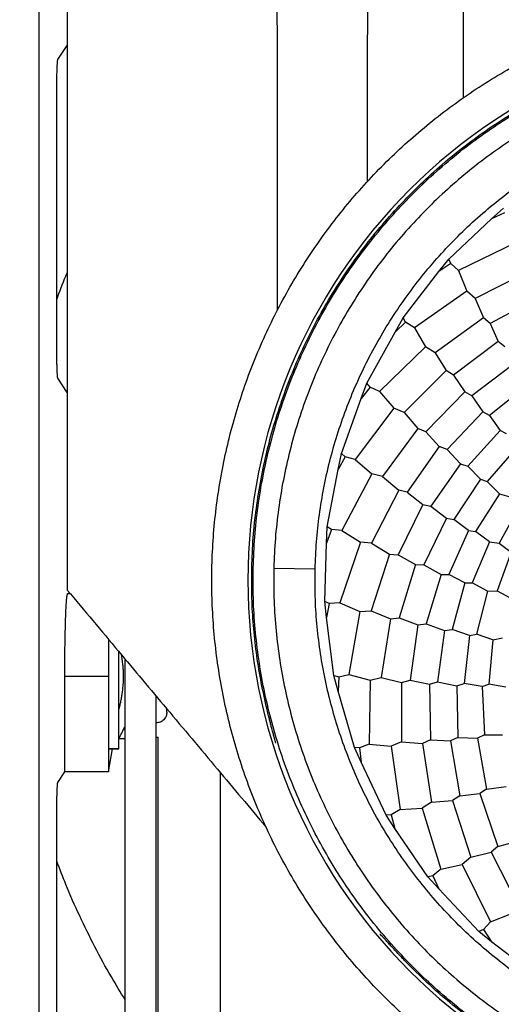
# Model space of a CAD drawing. Header units: millimetres. Extents: x 226 to 954, y 75 to 822.
# Tile 17 of 130: x 556 to 579, y 154 to 201. Entities that reach past the tile are written whole.
import ezdxf

# ---------------------------------------------------------------- set-up
doc = ezdxf.new("R2010")
doc.units = ezdxf.units.MM

msp = doc.modelspace()

# ---------------------------------------------------------------- linework, layer by layer
at = {"color": 7, "linetype": 'Continuous', "lineweight": 25}
for p, q in [((556.718, 210.91), (556.718, 137.576)), ((557.641, 199.459), (558.1, 200.148)), ((557.591, 185.525), (557.591, 197.961)), ((578.654, 191.743), (579.237, 192.27)), ((576.593, 189.801), (578.654, 191.743)), ((579.29, 192.036), (578.654, 191.743)), ((579.842, 190.605), (577.058, 189.239)), ((576.1, 189.19), (576.593, 189.801)), ((576.683, 189.579), (576.593, 189.801)), ((576.683, 189.579), (576.1, 189.19)), ((577.058, 189.239), (576.683, 189.579)), ((574.369, 186.949), (576.1, 189.19)), ((577.058, 189.239), (577.452, 188.252)), ((580.435, 189.198), (577.863, 187.895)), ((577.452, 188.252), (574.916, 186.466)), ((577.863, 187.895), (577.452, 188.252)), ((577.863, 187.895), (578.258, 186.954)), ((580.971, 187.949), (578.582, 186.686)), ((573.978, 186.268), (574.369, 186.949)), ((574.492, 186.743), (574.369, 186.949)), ((578.258, 186.954), (575.921, 185.265)), ((578.582, 186.686), (578.258, 186.954)), ((574.492, 186.743), (573.978, 186.268)), ((574.916, 186.466), (574.492, 186.743)), ((574.916, 186.466), (575.46, 185.553)), ((578.582, 186.686), (578.983, 185.805)), ((572.618, 183.784), (573.978, 186.268)), ((575.46, 185.553), (573.233, 183.393)), ((575.921, 185.265), (575.46, 185.553)), ((578.983, 185.805), (576.82, 184.183)), ((579.296, 185.557), (578.983, 185.805)), ((575.921, 185.265), (576.458, 184.398)), ((579.698, 184.697), (577.702, 183.18)), ((576.458, 184.398), (574.414, 182.364)), ((576.82, 184.183), (576.458, 184.398)), ((576.82, 184.183), (577.354, 183.376)), ((558.1, 183.338), (557.641, 184.027)), ((572.338, 183.051), (572.618, 183.784)), ((572.772, 183.6), (572.338, 183.051)), ((572.772, 183.6), (572.618, 183.784)), ((573.233, 183.393), (572.772, 183.6)), ((580.387, 183.682), (578.564, 182.218)), ((573.233, 183.393), (573.914, 182.576)), ((577.354, 183.376), (575.472, 181.436)), ((577.702, 183.18), (577.354, 183.376)), ((577.702, 183.18), (578.233, 182.394)), ((571.384, 180.384), (572.338, 183.051)), ((573.914, 182.576), (572.053, 180.094)), ((574.414, 182.364), (573.914, 182.576)), ((574.414, 182.364), (575.081, 181.591)), ((578.233, 182.394), (576.5, 180.583)), ((578.564, 182.218), (578.233, 182.394)), ((578.564, 182.218), (579.074, 181.499)), ((575.081, 181.591), (573.38, 179.263)), ((575.472, 181.436), (575.081, 181.591)), ((575.472, 181.436), (576.125, 180.722)), ((579.074, 181.499), (577.502, 179.768)), ((579.385, 181.343), (579.074, 181.499)), ((576.125, 180.722), (574.57, 178.511)), ((576.5, 180.583), (576.125, 180.722)), ((571.222, 179.616), (571.384, 180.384)), ((571.564, 180.227), (571.384, 180.384)), ((576.5, 180.583), (577.148, 179.889)), ((579.87, 180.658), (578.449, 179.032)), ((571.564, 180.227), (571.222, 179.616)), ((572.053, 180.094), (571.564, 180.227)), ((572.053, 180.094), (572.852, 179.394)), ((577.148, 179.889), (575.718, 177.83)), ((577.148, 179.889), (577.502, 179.768)), ((578.117, 179.137), (577.502, 179.768)), ((570.697, 176.833), (571.222, 179.616)), ((572.852, 179.394), (571.403, 176.651)), ((573.38, 179.263), (572.852, 179.394)), ((573.38, 179.263), (574.159, 178.604)), ((578.117, 179.137), (576.836, 177.182)), ((578.117, 179.137), (578.449, 179.032)), ((579.035, 178.431), (578.449, 179.032)), ((574.159, 178.604), (572.843, 176.038)), ((574.57, 178.511), (574.159, 178.604)), ((574.57, 178.511), (575.327, 177.908)), ((579.035, 178.431), (577.886, 176.603)), ((579.035, 178.431), (579.489, 178.3)), ((575.327, 177.908), (574.136, 175.482)), ((575.327, 177.908), (575.718, 177.83)), ((575.718, 177.83), (576.467, 177.246)), ((579.984, 177.775), (579.028, 176.043)), ((576.467, 177.246), (575.377, 174.988)), ((576.467, 177.246), (576.836, 177.182)), ((577.542, 176.655), (576.836, 177.182)), ((570.657, 176.049), (570.697, 176.833)), ((570.899, 176.706), (570.657, 176.049)), ((570.899, 176.706), (570.697, 176.833)), ((571.403, 176.651), (570.899, 176.706)), ((571.403, 176.651), (572.302, 176.085)), ((577.542, 176.655), (576.582, 174.523)), ((577.542, 176.655), (577.886, 176.603)), ((578.559, 176.101), (577.886, 176.603)), ((570.573, 173.219), (570.657, 176.049)), ((572.302, 176.085), (571.299, 173.149)), ((572.843, 176.038), (572.302, 176.085)), ((572.843, 176.038), (573.716, 175.509)), ((578.559, 176.101), (577.711, 174.116)), ((578.559, 176.101), (579.028, 176.043)), ((579.028, 176.043), (579.599, 175.602)), ((573.716, 175.509), (572.818, 172.769)), ((573.716, 175.509), (574.136, 175.482)), ((574.136, 175.482), (574.978, 175.005)), ((579.599, 175.602), (578.926, 173.741)), ((574.978, 175.005), (574.182, 172.422)), ((574.978, 175.005), (575.377, 174.988)), ((567.107, 174.862), (567.038, 174.864)), ((568.107, 174.839), (570.106, 174.792)), ((575.377, 174.988), (576.208, 174.529)), ((576.208, 174.529), (575.485, 172.128)), ((576.208, 174.529), (576.582, 174.523)), ((577.363, 174.113), (576.582, 174.523)), ((577.363, 174.113), (576.748, 171.857)), ((577.363, 174.113), (577.711, 174.116)), ((578.454, 173.725), (577.711, 174.116)), ((558.116, 173.586), (558.212, 173.634)), ((578.454, 173.725), (577.926, 171.632)), ((578.454, 173.725), (578.926, 173.741)), ((578.926, 173.741), (579.559, 173.394)), ((570.657, 172.438), (570.573, 173.219)), ((570.794, 173.124), (570.573, 173.219)), ((570.794, 173.124), (570.657, 172.438)), ((571.299, 173.149), (570.794, 173.124)), ((571.299, 173.149), (572.276, 172.73)), ((572.276, 172.73), (571.745, 169.674)), ((572.276, 172.73), (572.818, 172.769)), ((572.818, 172.769), (573.763, 172.383)), ((571.017, 169.629), (570.657, 172.438)), ((573.763, 172.383), (573.305, 169.536)), ((573.763, 172.383), (574.182, 172.422)), ((574.182, 172.422), (575.088, 172.082)), ((575.088, 172.082), (574.706, 169.407)), ((575.088, 172.082), (575.485, 172.128)), ((575.485, 172.128), (576.377, 171.805)), ((576.377, 171.805), (576.039, 169.321)), ((576.377, 171.805), (576.748, 171.857)), ((577.583, 171.575), (576.748, 171.857)), ((577.583, 171.575), (577.329, 169.25)), ((577.583, 171.575), (577.926, 171.632)), ((578.721, 171.362), (577.926, 171.632)), ((578.721, 171.362), (578.527, 169.212)), ((578.721, 171.362), (579.185, 171.452)), ((560.9, 152.076), (560.9, 170.431)), ((557.979, 164.966), (557.979, 169.586)), ((560.1, 169.586), (557.979, 169.586)), ((560.1, 169.586), (560.1, 164.966)), ((571.222, 168.871), (571.017, 169.629)), ((571.017, 169.629), (571.249, 169.57)), ((571.249, 169.57), (571.222, 168.871)), ((571.249, 169.57), (571.745, 169.674)), ((571.745, 169.674), (572.775, 169.413)), ((572.775, 169.413), (572.729, 166.311)), ((572.775, 169.413), (573.305, 169.536)), ((573.305, 169.536), (574.298, 169.302)), ((574.298, 169.302), (574.291, 166.419)), ((574.298, 169.302), (574.706, 169.407)), ((574.706, 169.407), (575.654, 169.213)), ((575.654, 169.213), (576.039, 169.321)), ((576.039, 169.321), (576.971, 169.14)), ((572.017, 166.153), (571.222, 168.871)), ((575.654, 169.213), (575.695, 166.51)), ((576.971, 169.14), (577.329, 169.25)), ((576.971, 169.14), (577.025, 166.634)), ((578.197, 169.102), (577.329, 169.25)), ((578.197, 169.102), (578.527, 169.212)), ((578.197, 169.102), (578.31, 166.766)), ((579.355, 169.07), (578.527, 169.212)), ((562.4, 152.076), (562.4, 168.643)), ((560.6, 168.086), (560.627, 168.086)), ((562.925, 167.861), (562.925, 168.01)), ((560.6, 166.586), (560.9, 166.586)), ((562.4, 166.649), (562.506, 166.649)), ((562.506, 146.837), (562.506, 166.649)), ((568.198, 166.355), (568.181, 166.42)), ((574.291, 166.419), (573.787, 166.215)), ((574.291, 166.419), (575.309, 166.344)), ((575.695, 166.51), (575.309, 166.344)), ((575.695, 166.51), (576.662, 166.468)), ((577.025, 166.634), (576.662, 166.468)), ((576.662, 166.468), (577.125, 163.805)), ((577.025, 166.634), (577.974, 166.602)), ((578.31, 166.766), (577.974, 166.602)), ((577.974, 166.602), (578.419, 164.135)), ((578.31, 166.766), (579.191, 166.756)), ((560.1, 164.966), (560.287, 166.086)), ((560.135, 166.086), (560.6, 166.086)), ((572.337, 165.436), (572.017, 166.153)), ((572.255, 166.132), (572.017, 166.153)), ((572.729, 166.311), (572.255, 166.132)), ((572.255, 166.132), (572.337, 165.436)), ((572.729, 166.311), (573.787, 166.215)), ((573.787, 166.215), (574.226, 163.144)), ((575.309, 166.344), (575.753, 163.495)), ((573.548, 162.876), (572.337, 165.436)), ((557.641, 164.459), (557.979, 164.966)), ((560.1, 164.966), (557.979, 164.966)), ((565.5, 164.949), (565.5, 142.332)), ((578.419, 164.135), (578.087, 163.914)), ((578.419, 164.135), (579.361, 164.251)), ((575.753, 163.495), (576.77, 163.579)), ((577.125, 163.805), (576.77, 163.579)), ((576.77, 163.579), (577.654, 160.835)), ((577.125, 163.805), (578.087, 163.914)), ((578.087, 163.914), (578.961, 161.356)), ((574.226, 163.144), (573.787, 162.892)), ((574.226, 163.144), (575.287, 163.214)), ((575.753, 163.495), (575.287, 163.214)), ((575.287, 163.214), (576.201, 160.25)), ((557.591, 150.59), (557.591, 162.961)), ((573.787, 162.892), (573.548, 162.876)), ((573.977, 162.219), (573.548, 162.876)), ((573.787, 162.892), (573.977, 162.219)), ((575.573, 159.879), (573.977, 162.219)), ((578.961, 161.356), (578.645, 161.078)), ((578.961, 161.356), (579.894, 161.614)), ((577.654, 160.835), (577.238, 160.485)), ((577.654, 160.835), (578.645, 161.078)), ((578.645, 161.078), (579.947, 158.505)), ((576.201, 160.25), (575.807, 159.933)), ((576.201, 160.25), (577.238, 160.485)), ((577.238, 160.485), (578.604, 157.701)), ((575.807, 159.933), (575.573, 159.879)), ((576.099, 159.297), (575.573, 159.879)), ((575.807, 159.933), (576.099, 159.297)), ((578.042, 157.236), (576.099, 159.297)), ((578.604, 157.701), (579.591, 158.095)), ((578.604, 157.701), (578.264, 157.325)), ((573.291, 157.071), (573.246, 157.12)), ((578.264, 157.325), (578.042, 157.236)), ((578.653, 156.743), (578.042, 157.236)), ((578.264, 157.325), (578.653, 156.743)), ((580.894, 155.012), (578.653, 156.743))]:
    msp.add_line(p, q, dxfattribs=at)
at = {"color": 8, "linetype": 'Continuous', "lineweight": 25}
for p, q in [((558.253, 173.586), (558.116, 173.586)), ((560.6, 166.088), (560.134, 166.088))]:
    msp.add_line(p, q, dxfattribs=at)
at = {"color": 7, "linetype": 'Continuous', "lineweight": 25}
for points, knots in [([(593.6, 247.243), (592.836, 247.236), (591.307, 247.222), (589.016, 247.11), (586.729, 246.931), (584.449, 246.679), (582.178, 246.356), (579.919, 245.962), (577.598, 245.481), (575.22, 244.906), (572.79, 244.229), (570.384, 243.468), (568.006, 242.625), (565.73, 241.728), (563.555, 240.786), (561.479, 239.81), (559.436, 238.768), (557.426, 237.663), (555.451, 236.496), (553.515, 235.267), (551.555, 233.935), (549.577, 232.493), (547.591, 230.938), (545.66, 229.314), (543.786, 227.625), (542.026, 225.925), (540.377, 224.223), (538.833, 222.527), (537.343, 220.782), (535.909, 218.992), (534.532, 217.158), (533.213, 215.282), (531.912, 213.301), (530.637, 211.213), (529.397, 209.015), (528.234, 206.776), (527.149, 204.498), (526.174, 202.254), (525.301, 200.051), (524.524, 197.893), (523.816, 195.711), (523.176, 193.509), (522.605, 191.287), (522.105, 189.049), (521.661, 186.721), (521.282, 184.304), (520.978, 181.799), (520.76, 179.285), (520.629, 176.766), (520.587, 174.319), (520.624, 171.95), (520.732, 169.658), (520.912, 167.372), (521.164, 165.092), (521.487, 162.821), (521.881, 160.562), (522.362, 158.241), (522.937, 155.863), (523.614, 153.432), (524.375, 151.027), (525.218, 148.649), (526.115, 146.373), (527.057, 144.197), (528.033, 142.122), (529.075, 140.078), (530.18, 138.068), (531.347, 136.094), (532.576, 134.158), (533.908, 132.197), (535.349, 130.22), (536.905, 128.234), (538.529, 126.303), (540.218, 124.428), (541.918, 122.669), (543.62, 121.019), (545.316, 119.476), (547.06, 117.986), (548.85, 116.552), (550.685, 115.175), (552.561, 113.856), (554.542, 112.555), (556.63, 111.28), (558.828, 110.04), (561.067, 108.877), (563.345, 107.792), (565.589, 106.817), (567.792, 105.944), (569.95, 105.167), (572.132, 104.459), (574.334, 103.819), (576.556, 103.248), (578.794, 102.748), (581.122, 102.304), (583.539, 101.925), (586.044, 101.62), (588.558, 101.404), (591.077, 101.268), (592.759, 101.251), (593.6, 101.243)], [0, 0, 0, 0, 0.01, 0.02, 0.03, 0.04, 0.05, 0.06, 0.07, 0.081, 0.092, 0.103, 0.114, 0.125, 0.135, 0.145, 0.155, 0.165, 0.175, 0.185, 0.195, 0.206, 0.217, 0.228, 0.239, 0.25, 0.26, 0.27, 0.28, 0.29, 0.3, 0.31, 0.32, 0.331, 0.342, 0.353, 0.364, 0.375, 0.385, 0.395, 0.405, 0.415, 0.425, 0.435, 0.445, 0.456, 0.467, 0.478, 0.489, 0.5, 0.51, 0.52, 0.53, 0.54, 0.55, 0.56, 0.57, 0.581, 0.592, 0.603, 0.614, 0.625, 0.635, 0.645, 0.655, 0.665, 0.675, 0.685, 0.695, 0.706, 0.717, 0.728, 0.739, 0.75, 0.76, 0.77, 0.78, 0.79, 0.8, 0.81, 0.82, 0.831, 0.842, 0.853, 0.864, 0.875, 0.885, 0.895, 0.905, 0.915, 0.925, 0.935, 0.945, 0.956, 0.967, 0.978, 0.989, 1, 1, 1, 1]), ([(593.6, 234.243), (592.867, 234.235), (591.401, 234.22), (589.205, 234.094), (587.015, 233.894), (584.833, 233.612), (582.663, 233.251), (580.55, 232.819), (578.493, 232.322), (576.496, 231.766), (574.518, 231.14), (572.564, 230.447), (570.596, 229.671), (568.618, 228.809), (566.635, 227.857), (564.688, 226.833), (562.781, 225.738), (560.914, 224.574), (559.127, 223.366), (557.417, 222.12), (555.785, 220.841), (554.197, 219.507), (552.657, 218.119), (551.135, 216.649), (549.638, 215.095), (548.17, 213.457), (546.764, 211.766), (545.42, 210.024), (544.141, 208.235), (542.952, 206.435), (541.85, 204.629), (540.831, 202.823), (539.875, 200.983), (538.983, 199.11), (538.14, 197.17), (537.351, 195.162), (536.622, 193.087), (535.97, 190.986), (535.395, 188.863), (534.898, 186.72), (534.488, 184.602), (534.161, 182.512), (533.91, 180.453), (533.731, 178.387), (533.624, 176.316), (533.587, 174.201), (533.627, 172.044), (533.748, 169.848), (533.949, 167.657), (534.23, 165.476), (534.592, 163.306), (535.024, 161.192), (535.521, 159.136), (536.077, 157.138), (536.703, 155.161), (537.396, 153.207), (538.172, 151.238), (539.034, 149.26), (539.986, 147.278), (541.01, 145.331), (542.105, 143.424), (543.269, 141.557), (544.477, 139.77), (545.723, 138.06), (547.002, 136.427), (548.336, 134.84), (549.724, 133.3), (551.194, 131.778), (552.748, 130.28), (554.386, 128.813), (556.077, 127.407), (557.819, 126.063), (559.608, 124.784), (561.408, 123.595), (563.214, 122.492), (565.02, 121.473), (566.86, 120.517), (568.733, 119.626), (570.673, 118.782), (572.681, 117.993), (574.756, 117.265), (576.857, 116.612), (578.98, 116.038), (581.123, 115.541), (583.241, 115.131), (585.331, 114.803), (587.39, 114.553), (589.456, 114.375), (591.527, 114.264), (592.909, 114.25), (593.6, 114.243)], [0, 0, 0, 0, 0.011667, 0.023333, 0.035, 0.046667, 0.058333, 0.07, 0.081, 0.092, 0.103, 0.114, 0.125, 0.136667, 0.148333, 0.16, 0.171667, 0.183333, 0.195, 0.206, 0.217, 0.228, 0.239, 0.25, 0.261667, 0.273333, 0.285, 0.296667, 0.308333, 0.32, 0.331, 0.342, 0.353, 0.364, 0.375, 0.386667, 0.398333, 0.41, 0.421667, 0.433333, 0.445, 0.456, 0.467, 0.478, 0.489, 0.5, 0.511667, 0.523333, 0.535, 0.546667, 0.558333, 0.57, 0.581, 0.592, 0.603, 0.614, 0.625, 0.636667, 0.648333, 0.66, 0.671667, 0.683333, 0.695, 0.706, 0.717, 0.728, 0.739, 0.75, 0.761667, 0.773333, 0.785, 0.796667, 0.808333, 0.82, 0.831, 0.842, 0.853, 0.864, 0.875, 0.886667, 0.898333, 0.91, 0.921667, 0.933333, 0.945, 0.956, 0.967, 0.978, 0.989, 1, 1, 1, 1]), ([(593.6, 116.614), (578.316, 116.614), (563.657, 122.686), (542.043, 144.3), (535.971, 158.959), (535.971, 189.527), (542.043, 204.185), (563.657, 225.8), (578.316, 231.872), (593.6, 231.872)], [0, 0, 0, 0, 0.25, 0.25, 0.5, 0.5, 0.75, 0.75, 1, 1, 1, 1]), ([(593.6, 231.018), (578.543, 231.018), (564.101, 225.036), (542.807, 203.742), (536.825, 189.3), (536.825, 159.186), (542.807, 144.744), (564.101, 123.45), (578.543, 117.468), (593.6, 117.468)], [0, 0, 0, 0, 0.25, 0.25, 0.5, 0.5, 0.75, 0.75, 1, 1, 1, 1]), ([(593.6, 117.643), (578.589, 117.643), (564.192, 123.606), (542.964, 144.835), (537, 159.232), (537, 189.254), (542.964, 203.651), (564.192, 224.879), (578.589, 230.843), (593.6, 230.843)], [0, 0, 0, 0, 0.25, 0.25, 0.5, 0.5, 0.75, 0.75, 1, 1, 1, 1]), ([(593.6, 230.243), (592.916, 230.236), (591.548, 230.221), (589.498, 230.104), (587.454, 229.917), (585.418, 229.654), (583.393, 229.318), (581.42, 228.914), (579.5, 228.45), (577.636, 227.931), (575.79, 227.347), (573.966, 226.7), (572.129, 225.976), (570.283, 225.172), (568.433, 224.283), (566.616, 223.327), (564.835, 222.305), (563.093, 221.219), (561.425, 220.091), (559.829, 218.928), (558.306, 217.735), (556.824, 216.489), (555.386, 215.194), (553.966, 213.822), (552.568, 212.372), (551.199, 210.843), (549.886, 209.264), (548.632, 207.639), (547.439, 205.969), (546.329, 204.289), (545.3, 202.603), (544.349, 200.918), (543.456, 199.2), (542.624, 197.453), (541.837, 195.642), (541.101, 193.767), (540.42, 191.83), (539.812, 189.87), (539.275, 187.888), (538.812, 185.889), (538.429, 183.911), (538.123, 181.961), (537.89, 180.039), (537.723, 178.111), (537.622, 176.178), (537.588, 174.204), (537.625, 172.19), (537.738, 170.141), (537.926, 168.096), (538.188, 166.06), (538.525, 164.035), (538.929, 162.062), (539.393, 160.143), (539.912, 158.279), (540.496, 156.433), (541.143, 154.609), (541.867, 152.772), (542.671, 150.926), (543.56, 149.075), (544.516, 147.259), (545.538, 145.478), (546.624, 143.736), (547.752, 142.068), (548.915, 140.472), (550.108, 138.948), (551.354, 137.467), (552.649, 136.029), (554.021, 134.609), (555.471, 133.211), (557, 131.842), (558.579, 130.529), (560.204, 129.275), (561.874, 128.081), (563.554, 126.971), (565.24, 125.942), (566.925, 124.991), (568.643, 124.099), (570.39, 123.267), (572.201, 122.48), (574.076, 121.743), (576.013, 121.063), (577.973, 120.454), (579.955, 119.918), (581.954, 119.454), (583.931, 119.072), (585.882, 118.766), (587.804, 118.532), (589.732, 118.366), (591.665, 118.262), (592.955, 118.249), (593.6, 118.243)], [0, 0, 0, 0, 0.011667, 0.023333, 0.035, 0.046667, 0.058333, 0.07, 0.081, 0.092, 0.103, 0.114, 0.125, 0.136667, 0.148333, 0.16, 0.171667, 0.183333, 0.195, 0.206, 0.217, 0.228, 0.239, 0.25, 0.261667, 0.273333, 0.285, 0.296667, 0.308333, 0.32, 0.331, 0.342, 0.353, 0.364, 0.375, 0.386667, 0.398333, 0.41, 0.421667, 0.433333, 0.445, 0.456, 0.467, 0.478, 0.489, 0.5, 0.511667, 0.523333, 0.535, 0.546667, 0.558333, 0.57, 0.581, 0.592, 0.603, 0.614, 0.625, 0.636667, 0.648333, 0.66, 0.671667, 0.683333, 0.695, 0.706, 0.717, 0.728, 0.739, 0.75, 0.761667, 0.773333, 0.785, 0.796667, 0.808333, 0.82, 0.831, 0.842, 0.853, 0.864, 0.875, 0.886667, 0.898333, 0.91, 0.921667, 0.933333, 0.945, 0.956, 0.967, 0.978, 0.989, 1, 1, 1, 1]), ([(577.266, 220.758), (577.268, 218.712), (577.271, 214.854), (577.276, 208.922), (577.28, 203.253), (577.283, 199.395), (577.285, 197.611)], [0, 0, 0, 0, 0.265276, 0.5, 0.768777, 1, 1, 1, 1]), ([(572.649, 193.564), (572.65, 194.833), (572.651, 197.51), (572.654, 201.729), (572.658, 206.655), (572.662, 212.417), (572.666, 216.636), (572.668, 218.878)], [0, 0, 0, 0, 0.150473, 0.317139, 0.5, 0.734187, 1, 1, 1, 1]), ([(558.1, 211.926), (558.1, 210.284), (558.1, 207.104), (558.1, 200.745), (558.1, 194.403), (558.1, 188.043), (558.1, 183.261), (558.1, 178.526), (558.1, 175.345), (558.1, 173.768)], [0, 0, 0, 0, 0.129167, 0.249999, 0.499994, 0.627799, 0.749992, 0.875981, 1, 1, 1, 1]), ([(568.256, 207.92), (568.257, 206.116), (568.259, 202.68), (568.263, 197.444), (568.266, 192.376), (568.267, 188.939), (568.268, 187.302)], [0, 0, 0, 0, 0.262543, 0.5, 0.761866, 1, 1, 1, 1]), ([(593.6, 145.743), (593.445, 145.744), (593.134, 145.745), (592.667, 145.757), (592.202, 145.776), (591.736, 145.803), (591.271, 145.837), (590.497, 145.907), (589.417, 146.04), (588.038, 146.279), (586.672, 146.586), (584.874, 147.083), (582.676, 147.87), (580.144, 149.068), (577.741, 150.508), (575.491, 152.177), (573.415, 154.058), (571.534, 156.134), (569.865, 158.384), (568.425, 160.786), (567.227, 163.319), (566.283, 165.956), (565.603, 168.674), (565.192, 171.445), (565.054, 174.243), (565.192, 177.041), (565.603, 179.812), (566.283, 182.529), (567.227, 185.167), (568.425, 187.699), (569.865, 190.102), (571.534, 192.352), (573.415, 194.428), (575.491, 196.309), (577.741, 197.978), (580.144, 199.418), (582.676, 200.616), (584.874, 201.402), (586.672, 201.9), (588.038, 202.206), (589.417, 202.446), (590.651, 202.598), (591.736, 202.687), (592.667, 202.734), (593.289, 202.74), (593.6, 202.743)], [0, 0, 0, 0, 0.0052124, 0.010422, 0.0156302, 0.0208383, 0.0260479, 0.0312603, 0.0468891, 0.0625178, 0.0781466, 0.0937753, 0.1250234, 0.1562715, 0.1875196, 0.2187677, 0.2500158, 0.2812639, 0.312512, 0.3437601, 0.3750082, 0.4062563, 0.4375043, 0.4687524, 0.5000005, 0.5312486, 0.5624967, 0.5937448, 0.6249929, 0.656241, 0.6874891, 0.7187372, 0.7499853, 0.7812333, 0.8124814, 0.8437295, 0.8749776, 0.9062257, 0.9218545, 0.9374832, 0.953112, 0.9687407, 0.9791624, 0.9895784, 1, 1, 1, 1]), ([(593.6, 200.993), (586.506, 200.993), (579.701, 198.174), (569.669, 188.142), (566.85, 181.337), (566.85, 167.149), (569.669, 160.344), (579.701, 150.311), (586.506, 147.493), (593.6, 147.493)], [0, 0, 0, 0, 0.25, 0.25, 0.5, 0.5, 0.75, 0.75, 1, 1, 1, 1]), ([(567.107, 174.862), (567.127, 175.358), (567.166, 176.348), (567.33, 177.826), (567.571, 179.294), (567.896, 180.745), (568.301, 182.176), (568.786, 183.582), (569.348, 184.959), (569.987, 186.302), (570.701, 187.607), (571.486, 188.87), (572.341, 190.087), (573.263, 191.254), (574.249, 192.368), (575.295, 193.424), (576.4, 194.42), (577.558, 195.353), (578.767, 196.219), (580.022, 197.016), (581.321, 197.742), (582.658, 198.393), (584.029, 198.969), (585.43, 199.467), (586.858, 199.885), (588.306, 200.223), (589.771, 200.479), (591.248, 200.652), (592.733, 200.743), (594.22, 200.75), (595.705, 200.673), (597.184, 200.513), (598.651, 200.271), (600.103, 199.947), (601.534, 199.542), (602.94, 199.057), (604.316, 198.495), (605.659, 197.856), (606.964, 197.142), (608.227, 196.357), (609.444, 195.502), (610.611, 194.58), (611.725, 193.594), (612.781, 192.548), (613.777, 191.443), (614.71, 190.285), (615.576, 189.076), (616.374, 187.821), (617.099, 186.522), (617.751, 185.185), (618.326, 183.814), (618.824, 182.413), (619.242, 180.985), (619.58, 179.537), (619.836, 178.072), (620.008, 176.595), (620.103, 175.11), (620.096, 174.119), (620.093, 173.623)], [0, 0, 0, 0, 0.017857, 0.035714, 0.053571, 0.071429, 0.089286, 0.107143, 0.125, 0.142857, 0.160714, 0.178571, 0.196429, 0.214286, 0.232143, 0.25, 0.267857, 0.285714, 0.303571, 0.321429, 0.339286, 0.357143, 0.375, 0.392857, 0.410714, 0.428571, 0.446429, 0.464286, 0.482143, 0.5, 0.517857, 0.535714, 0.553571, 0.571429, 0.589286, 0.607143, 0.625, 0.642857, 0.660714, 0.678571, 0.696429, 0.714286, 0.732143, 0.75, 0.767857, 0.785714, 0.803571, 0.821429, 0.839286, 0.857143, 0.875, 0.892857, 0.910714, 0.928571, 0.946429, 0.964286, 0.982143, 1, 1, 1, 1]), ([(567.038, 174.864), (567.056, 175.342), (567.093, 176.298), (567.247, 177.725), (567.472, 179.142), (567.775, 180.545), (568.153, 181.93), (568.605, 183.292), (569.13, 184.628), (569.726, 185.933), (570.392, 187.205), (571.125, 188.438), (571.924, 189.631), (572.786, 190.778), (573.709, 191.877), (574.689, 192.925), (575.725, 193.919), (576.813, 194.855), (577.95, 195.731), (579.133, 196.544), (580.357, 197.292), (581.621, 197.973), (582.919, 198.586), (584.248, 199.125), (585.604, 199.598), (586.527, 199.851), (586.988, 199.977)], [0, 0, 0, 0, 0.041667, 0.083333, 0.125, 0.166667, 0.208333, 0.25, 0.291667, 0.333333, 0.375, 0.416667, 0.458333, 0.5, 0.541667, 0.583333, 0.625, 0.666667, 0.708333, 0.75, 0.791667, 0.833333, 0.875, 0.916667, 0.958333, 1, 1, 1, 1]), ([(557.591, 197.961), (557.592, 198.056), (557.592, 198.246), (557.595, 198.52), (557.599, 198.775), (557.606, 199), (557.613, 199.188), (557.622, 199.331), (557.631, 199.429), (557.638, 199.449), (557.641, 199.459)], [0, 0, 0, 0, 0.124964, 0.249933, 0.374913, 0.499904, 0.62491, 0.749931, 0.874961, 1, 1, 1, 1]), ([(619.093, 173.647), (619.097, 174.124), (619.103, 175.078), (619.012, 176.506), (618.846, 177.927), (618.6, 179.337), (618.275, 180.731), (617.872, 182.104), (617.393, 183.453), (616.839, 184.772), (616.212, 186.059), (615.514, 187.308), (614.747, 188.516), (613.914, 189.68), (613.016, 190.794), (612.057, 191.857), (611.041, 192.864), (609.969, 193.813), (608.846, 194.7), (607.675, 195.523), (606.46, 196.278), (605.204, 196.965), (603.912, 197.58), (602.587, 198.121), (601.234, 198.587), (599.857, 198.977), (598.46, 199.289), (597.048, 199.522), (595.626, 199.676), (594.196, 199.749), (592.765, 199.743), (591.337, 199.656), (589.915, 199.489), (588.506, 199.242), (587.112, 198.918), (585.739, 198.515), (584.39, 198.036), (583.071, 197.482), (581.784, 196.855), (580.535, 196.157), (579.327, 195.39), (578.163, 194.556), (577.049, 193.659), (575.986, 192.7), (574.979, 191.684), (574.03, 190.612), (573.143, 189.489), (572.32, 188.318), (571.565, 187.103), (570.878, 185.847), (570.263, 184.555), (569.722, 183.23), (569.256, 181.877), (568.866, 180.5), (568.554, 179.103), (568.322, 177.691), (568.164, 176.269), (568.126, 175.315), (568.107, 174.839)], [0, 0, 0, 0, 0.017857, 0.035714, 0.053571, 0.071429, 0.089286, 0.107143, 0.125, 0.142857, 0.160714, 0.178571, 0.196429, 0.214286, 0.232143, 0.25, 0.267857, 0.285714, 0.303571, 0.321429, 0.339286, 0.357143, 0.375, 0.392857, 0.410714, 0.428571, 0.446429, 0.464286, 0.482143, 0.5, 0.517857, 0.535714, 0.553571, 0.571429, 0.589286, 0.607143, 0.625, 0.642857, 0.660714, 0.678571, 0.696429, 0.714286, 0.732143, 0.75, 0.767857, 0.785714, 0.803571, 0.821429, 0.839286, 0.857143, 0.875, 0.892857, 0.910714, 0.928571, 0.946429, 0.964286, 0.982143, 1, 1, 1, 1]), ([(570.106, 174.792), (570.124, 175.231), (570.159, 176.11), (570.304, 177.421), (570.518, 178.722), (570.806, 180.009), (571.165, 181.278), (571.595, 182.525), (572.094, 183.746), (572.66, 184.937), (573.293, 186.094), (573.989, 187.214), (574.748, 188.293), (575.565, 189.328), (576.439, 190.316), (577.367, 191.253), (578.347, 192.136), (579.374, 192.963), (580.446, 193.731), (581.559, 194.438), (582.711, 195.082), (583.896, 195.659), (585.112, 196.17), (586.355, 196.611), (587.621, 196.982), (588.905, 197.282), (590.204, 197.509), (591.514, 197.663), (592.831, 197.743), (594.15, 197.749), (595.467, 197.681), (596.778, 197.539), (598.079, 197.325), (599.366, 197.037), (600.635, 196.678), (601.882, 196.248), (603.103, 195.749), (604.294, 195.183), (605.451, 194.55), (606.571, 193.854), (607.65, 193.095), (608.685, 192.278), (609.673, 191.404), (610.61, 190.475), (611.493, 189.496), (612.32, 188.469), (613.089, 187.397), (613.795, 186.283), (614.439, 185.132), (615.017, 183.947), (615.527, 182.73), (615.968, 181.488), (616.339, 180.222), (616.639, 178.938), (616.866, 177.638), (617.019, 176.329), (617.103, 175.012), (617.097, 174.133), (617.094, 173.694)], [0, 0, 0, 0, 0.017857, 0.035714, 0.053571, 0.071429, 0.089286, 0.107143, 0.125, 0.142857, 0.160714, 0.178571, 0.196429, 0.214286, 0.232143, 0.25, 0.267857, 0.285714, 0.303571, 0.321429, 0.339286, 0.357143, 0.375, 0.392857, 0.410714, 0.428571, 0.446429, 0.464286, 0.482143, 0.5, 0.517857, 0.535714, 0.553571, 0.571429, 0.589286, 0.607143, 0.625, 0.642857, 0.660714, 0.678571, 0.696429, 0.714286, 0.732143, 0.75, 0.767857, 0.785714, 0.803571, 0.821429, 0.839286, 0.857143, 0.875, 0.892857, 0.910714, 0.928571, 0.946429, 0.964286, 0.982143, 1, 1, 1, 1]), ([(557.591, 187.848), (557.731, 188.227), (557.89, 188.66), (558.077, 189.081), (558.1, 189.134)], [0, 0, 0, 0, 0.875361, 1, 1, 1, 1]), ([(557.641, 184.027), (557.638, 184.037), (557.631, 184.057), (557.622, 184.155), (557.613, 184.298), (557.606, 184.486), (557.599, 184.711), (557.595, 184.965), (557.592, 185.24), (557.592, 185.43), (557.591, 185.525)], [0, 0, 0, 0, 0.12504, 0.25007, 0.37509, 0.500097, 0.625087, 0.750067, 0.875037, 1, 1, 1, 1]), ([(567.702, 168.306), (567.61, 168.737), (567.425, 169.599), (567.23, 170.906), (567.097, 172.222), (567.026, 173.542), (567.034, 174.423), (567.038, 174.864)], [0, 0, 0, 0, 0.2, 0.4, 0.6, 0.8, 1, 1, 1, 1]), ([(620.093, 173.623), (620.073, 173.128), (620.034, 172.138), (619.87, 170.659), (619.629, 169.192), (619.304, 167.74), (618.899, 166.309), (618.415, 164.903), (617.852, 163.527), (617.213, 162.184), (616.5, 160.879), (615.714, 159.616), (614.859, 158.399), (613.937, 157.232), (612.952, 156.118), (611.905, 155.062), (610.801, 154.065), (609.642, 153.133), (608.433, 152.266), (607.178, 151.469), (605.879, 150.744), (604.543, 150.092), (603.171, 149.517), (601.77, 149.019), (600.343, 148.601), (598.894, 148.263), (597.429, 148.007), (595.952, 147.834), (594.468, 147.743), (592.98, 147.736), (591.495, 147.813), (590.016, 147.972), (588.549, 148.215), (587.098, 148.539), (585.667, 148.944), (584.261, 149.428), (582.884, 149.991), (581.541, 150.63), (580.236, 151.343), (578.973, 152.129), (577.756, 152.984), (576.589, 153.906), (575.475, 154.891), (574.419, 155.938), (573.423, 157.042), (572.49, 158.201), (571.624, 159.41), (570.827, 160.665), (570.101, 161.964), (569.45, 163.3), (568.874, 164.672), (568.376, 166.073), (567.958, 167.5), (567.62, 168.949), (567.364, 170.414), (567.192, 171.891), (567.097, 173.375), (567.104, 174.367), (567.107, 174.862)], [0, 0, 0, 0, 0.017857, 0.035714, 0.053571, 0.071429, 0.089286, 0.107143, 0.125, 0.142857, 0.160714, 0.178571, 0.196429, 0.214286, 0.232143, 0.25, 0.267857, 0.285714, 0.303571, 0.321429, 0.339286, 0.357143, 0.375, 0.392857, 0.410714, 0.428571, 0.446429, 0.464286, 0.482143, 0.5, 0.517857, 0.535714, 0.553571, 0.571429, 0.589286, 0.607143, 0.625, 0.642857, 0.660714, 0.678571, 0.696429, 0.714286, 0.732143, 0.75, 0.767857, 0.785714, 0.803571, 0.821429, 0.839286, 0.857143, 0.875, 0.892857, 0.910714, 0.928571, 0.946429, 0.964286, 0.982143, 1, 1, 1, 1]), ([(568.107, 174.839), (568.104, 174.362), (568.097, 173.408), (568.188, 171.98), (568.354, 170.558), (568.601, 169.149), (568.925, 167.755), (569.328, 166.382), (569.807, 165.033), (570.361, 163.713), (570.988, 162.427), (571.686, 161.178), (572.453, 159.969), (573.287, 158.806), (574.184, 157.691), (575.143, 156.629), (576.159, 155.622), (577.231, 154.673), (578.354, 153.786), (579.525, 152.963), (580.74, 152.208), (581.996, 151.521), (583.288, 150.906), (584.613, 150.365), (585.966, 149.898), (587.343, 149.509), (588.74, 149.197), (590.152, 148.964), (591.575, 148.81), (593.004, 148.736), (594.435, 148.743), (595.863, 148.83), (597.285, 148.997), (598.694, 149.243), (600.088, 149.568), (601.461, 149.971), (602.81, 150.45), (604.13, 151.004), (605.416, 151.631), (606.665, 152.329), (607.874, 153.096), (609.037, 153.929), (610.152, 154.827), (611.214, 155.785), (612.221, 156.802), (613.17, 157.874), (614.057, 158.997), (614.88, 160.168), (615.635, 161.383), (616.322, 162.639), (616.937, 163.931), (617.478, 165.256), (617.945, 166.609), (618.334, 167.986), (618.646, 169.382), (618.878, 170.795), (619.036, 172.217), (619.074, 173.17), (619.093, 173.647)], [0, 0, 0, 0, 0.017857, 0.035714, 0.053571, 0.071429, 0.089286, 0.107143, 0.125, 0.142857, 0.160714, 0.178571, 0.196429, 0.214286, 0.232143, 0.25, 0.267857, 0.285714, 0.303571, 0.321429, 0.339286, 0.357143, 0.375, 0.392857, 0.410714, 0.428571, 0.446429, 0.464286, 0.482143, 0.5, 0.517857, 0.535714, 0.553571, 0.571429, 0.589286, 0.607143, 0.625, 0.642857, 0.660714, 0.678571, 0.696429, 0.714286, 0.732143, 0.75, 0.767857, 0.785714, 0.803571, 0.821429, 0.839286, 0.857143, 0.875, 0.892857, 0.910714, 0.928571, 0.946429, 0.964286, 0.982143, 1, 1, 1, 1]), ([(617.094, 173.694), (617.076, 173.254), (617.041, 172.376), (616.896, 171.065), (616.682, 169.764), (616.394, 168.477), (616.035, 167.208), (615.605, 165.961), (615.106, 164.74), (614.54, 163.549), (613.907, 162.392), (613.211, 161.272), (612.453, 160.192), (611.635, 159.158), (610.761, 158.17), (609.833, 157.233), (608.853, 156.35), (607.826, 155.523), (606.754, 154.754), (605.641, 154.047), (604.489, 153.404), (603.304, 152.826), (602.088, 152.316), (600.845, 151.875), (599.579, 151.504), (598.295, 151.204), (596.996, 150.977), (595.686, 150.823), (594.369, 150.743), (593.051, 150.737), (591.733, 150.805), (590.422, 150.946), (589.121, 151.161), (587.834, 151.449), (586.565, 151.808), (585.318, 152.238), (584.097, 152.737), (582.906, 153.303), (581.749, 153.936), (580.629, 154.632), (579.55, 155.39), (578.515, 156.208), (577.527, 157.082), (576.59, 158.01), (575.707, 158.99), (574.88, 160.017), (574.112, 161.089), (573.405, 162.202), (572.761, 163.354), (572.184, 164.539), (571.673, 165.755), (571.232, 166.998), (570.861, 168.264), (570.561, 169.548), (570.334, 170.847), (570.181, 172.157), (570.097, 173.474), (570.103, 174.353), (570.106, 174.792)], [0, 0, 0, 0, 0.017857, 0.035714, 0.053571, 0.071429, 0.089286, 0.107143, 0.125, 0.142857, 0.160714, 0.178571, 0.196429, 0.214286, 0.232143, 0.25, 0.267857, 0.285714, 0.303571, 0.321429, 0.339286, 0.357143, 0.375, 0.392857, 0.410714, 0.428571, 0.446429, 0.464286, 0.482143, 0.5, 0.517857, 0.535714, 0.553571, 0.571429, 0.589286, 0.607143, 0.625, 0.642857, 0.660714, 0.678571, 0.696429, 0.714286, 0.732143, 0.75, 0.767857, 0.785714, 0.803571, 0.821429, 0.839286, 0.857143, 0.875, 0.892857, 0.910714, 0.928571, 0.946429, 0.964286, 0.982143, 1, 1, 1, 1]), ([(557.979, 169.586), (557.979, 169.759), (557.98, 170.104), (557.983, 170.613), (557.989, 171.105), (557.997, 171.572), (558.007, 172.005), (558.019, 172.398), (558.032, 172.744), (558.047, 173.037), (558.064, 173.272), (558.081, 173.445), (558.098, 173.557), (558.11, 173.576), (558.116, 173.586)], [0, 0, 0, 0, 0.083279, 0.166648, 0.249932, 0.333221, 0.416603, 0.499903, 0.583211, 0.666612, 0.749931, 0.833255, 0.916671, 1, 1, 1, 1]), ([(558.1, 173.768), (558.927, 172.782), (560.531, 170.871), (562.956, 167.981), (565.336, 165.144), (566.94, 163.232), (567.724, 162.299)], [0, 0, 0, 0, 0.2578522, 0.5000026, 0.7558808, 1, 1, 1, 1]), ([(560.104, 171.38), (560.103, 171.288), (560.102, 171.042), (560.101, 170.612), (560.1, 170.104), (560.1, 169.759), (560.1, 169.586)], [0, 0, 0, 0, 0.166485, 0.444226, 0.72226, 1, 1, 1, 1]), ([(560.6, 166.088), (560.6, 166.098), (560.6, 166.118), (560.6, 166.224), (560.6, 166.383), (560.6, 166.598), (560.6, 166.864), (560.6, 167.176), (560.6, 167.53), (560.6, 167.919), (560.6, 168.337), (560.6, 168.775), (560.6, 169.228), (560.6, 169.687), (560.6, 170.143), (560.6, 170.514), (560.6, 170.722), (560.6, 170.788)], [0, 0, 0, 0, 0.069131, 0.138261, 0.207391, 0.276522, 0.345653, 0.414783, 0.483914, 0.553045, 0.622175, 0.691306, 0.760436, 0.829567, 0.898698, 0.967828, 1, 1, 1, 1]), ([(560.6, 167.986), (560.602, 167.992), (560.604, 167.999), (560.614, 168.038), (560.622, 168.069), (560.633, 168.112), (560.648, 168.172), (560.666, 168.249), (560.688, 168.342), (560.709, 168.446), (560.73, 168.557), (560.747, 168.657), (560.763, 168.756), (560.777, 168.86), (560.797, 169.032), (560.817, 169.272), (560.826, 169.585), (560.819, 169.825), (560.809, 169.994), (560.8, 170.098), (560.789, 170.212), (560.773, 170.341), (560.755, 170.467), (560.738, 170.569), (560.729, 170.62), (560.725, 170.639)], [0, 0, 0, 0, 0.0832131, 0.1120204, 0.1413514, 0.1712182, 0.2120422, 0.256913, 0.2933919, 0.3425379, 0.3845991, 0.4164209, 0.4470447, 0.4819772, 0.5140158, 0.602314, 0.6853814, 0.768549, 0.7974605, 0.8269589, 0.8570516, 0.8977521, 0.9430045, 0.9779252, 1, 1, 1, 1]), ([(562.925, 167.861), (562.918, 167.796), (562.908, 167.696), (562.844, 167.575), (562.777, 167.49), (562.693, 167.422), (562.57, 167.355), (562.467, 167.344), (562.4, 167.336)], [0, 0, 0, 0, 0.235605, 0.363366, 0.494596, 0.626615, 0.756649, 1, 1, 1, 1]), ([(568.181, 166.42), (568.172, 166.454), (568.156, 166.522), (568.112, 166.685), (568.059, 166.882), (568.003, 167.09), (567.951, 167.291), (567.902, 167.479), (567.845, 167.706), (567.777, 167.982), (567.728, 168.196), (567.702, 168.306)], [0, 0, 0, 0, 0.130134, 0.25689, 0.380288, 0.50035, 0.583281, 0.666577, 0.750248, 0.870913, 1, 1, 1, 1]), ([(560.9, 167.225), (560.896, 167.216), (560.858, 167.123), (560.794, 166.984), (560.726, 166.838), (560.68, 166.746), (560.652, 166.688), (560.625, 166.636), (560.604, 166.595), (560.602, 166.589), (560.6, 166.586)], [0, 0, 0, 0, 0.022345, 0.215158, 0.406578, 0.508651, 0.607869, 0.704321, 0.85314, 1, 1, 1, 1]), ([(557.591, 162.961), (557.592, 163.056), (557.592, 163.246), (557.595, 163.52), (557.599, 163.775), (557.606, 164), (557.613, 164.188), (557.622, 164.331), (557.631, 164.429), (557.638, 164.449), (557.641, 164.459)], [0, 0, 0, 0, 0.124963, 0.249933, 0.374913, 0.499903, 0.62491, 0.74993, 0.87496, 1, 1, 1, 1]), ([(560.9, 153.933), (560.675, 154.299), (560.159, 155.137), (559.425, 156.49), (558.69, 157.983), (558.075, 159.365), (557.735, 160.262), (557.591, 160.639)], [0, 0, 0, 0, 0.172146, 0.394158, 0.616169, 0.83818, 1, 1, 1, 1]), ([(574.62, 155.65), (574.566, 155.704), (574.462, 155.812), (574.312, 155.968), (574.144, 156.145), (573.962, 156.34), (573.776, 156.541), (573.613, 156.719), (573.476, 156.87), (573.363, 156.995), (573.315, 157.046), (573.291, 157.071)], [0, 0, 0, 0, 0.087301, 0.170835, 0.250608, 0.375923, 0.500422, 0.620303, 0.743513, 0.870071, 1, 1, 1, 1]), ([(611.691, 154.783), (611.327, 154.456), (610.601, 153.802), (609.445, 152.899), (608.245, 152.057), (606.999, 151.284), (605.713, 150.58), (604.39, 149.948), (603.034, 149.39), (601.649, 148.907), (600.24, 148.502), (598.811, 148.175), (597.365, 147.928), (595.909, 147.76), (594.445, 147.673), (592.979, 147.667), (591.514, 147.742), (590.056, 147.897), (588.609, 148.132), (587.177, 148.447), (585.764, 148.841), (584.376, 149.311), (583.015, 149.858), (581.687, 150.479), (580.394, 151.172), (579.142, 151.935), (577.934, 152.766), (576.775, 153.663), (575.662, 154.619), (574.967, 155.306), (574.62, 155.65)], [0, 0, 0, 0, 0.035714, 0.071429, 0.107143, 0.142857, 0.178571, 0.214286, 0.25, 0.285714, 0.321429, 0.357143, 0.392857, 0.428571, 0.464286, 0.5, 0.535714, 0.571429, 0.607143, 0.642857, 0.678571, 0.714286, 0.75, 0.785714, 0.821429, 0.857143, 0.892857, 0.928571, 0.964286, 1, 1, 1, 1])]:
    msp.add_open_spline(points, degree=3, knots=knots, dxfattribs=at)

doc.saveas('drawing.dxf')
